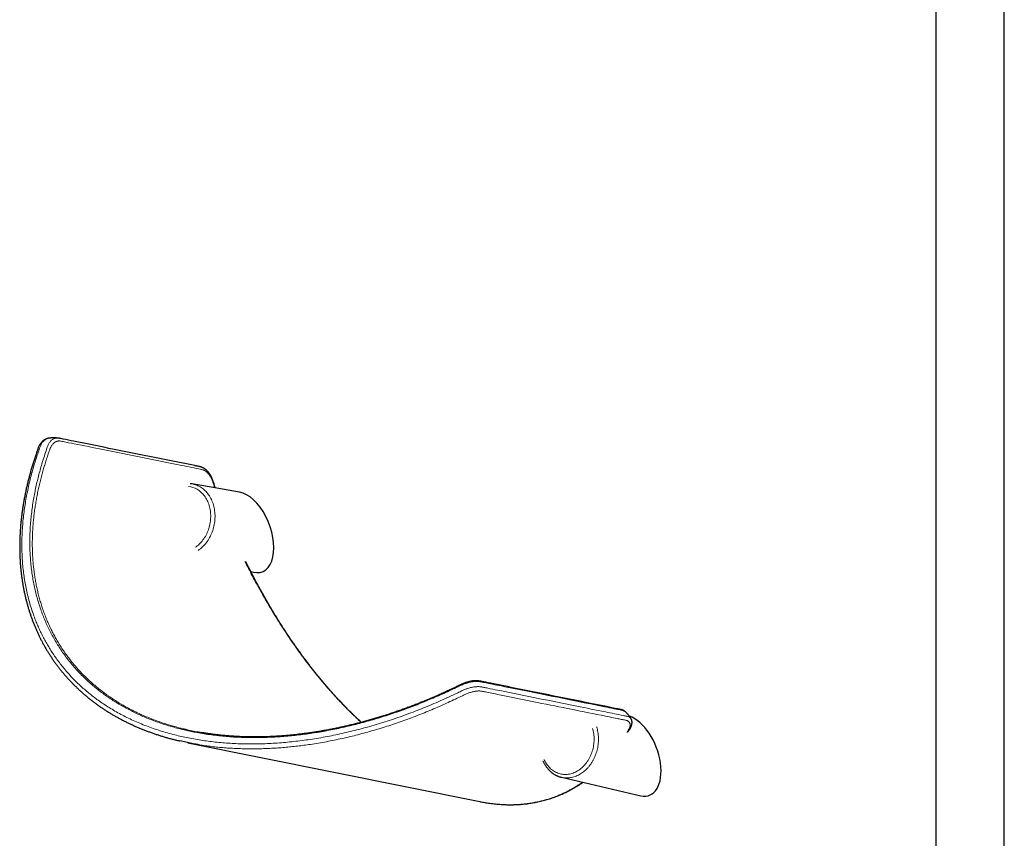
# Model space of a CAD drawing. Header units: millimetres. Extents: x 8 to 2401, y 12 to 2404.
# Tile 17 of 33: x 1979 to 2294, y 594 to 856. Entities that reach past the tile are written whole.
import ezdxf

# ---------------------------------------------------------------- set-up
doc = ezdxf.new("R2010")
doc.units = ezdxf.units.MM

msp = doc.modelspace()

# ---------------------------------------------------------------- linework, layer by layer
at = {"color": 7, "linetype": 'Continuous', "lineweight": 30}
for p, q in [((2271.77, 1019.68), (2271.77, 403.14)), ((2293.67, 403.14), (2293.67, 1017.72)), ((1988.31, 721.94), (1988.29, 721.94)), ((2034.15, 707.32), (2034.16, 707.32)), ((2049.27, 704.73), (2034.16, 707.32)), ((2041.34, 706.09), (2041.2, 706.5)), ((2041.55, 706.05), (2041.39, 706.53)), ((2052.85, 679.34), (2053.72, 679.13)), ((2032.79, 624.62), (2126.06, 605.81)), ((2152.18, 613.57), (2177.47, 607.7))]:
    msp.add_line(p, q, dxfattribs=at)
at = {"color": 252, "linetype": 'Continuous', "lineweight": 0, "flags": 128}
for points in [[(2034.16, 707.32), (2034.42, 707.27), (2034.8, 707.18), (2035.18, 707.07), (2035.56, 706.93), (2035.93, 706.78), (2036.29, 706.61), (2036.65, 706.41), (2036.99, 706.2), (2037.33, 705.97), (2037.66, 705.72), (2037.98, 705.45), (2038.28, 705.17), (2038.58, 704.87), (2038.86, 704.55), (2039.13, 704.22), (2039.39, 703.87), (2039.63, 703.5), (2039.86, 703.12), (2040.08, 702.73), (2040.28, 702.33), (2040.46, 701.91), (2040.63, 701.49), (2040.79, 701.05), (2040.92, 700.6), (2041.05, 700.15), (2041.15, 699.69), (2041.24, 699.22), (2041.31, 698.74), (2041.37, 698.26), (2041.4, 697.78), (2041.42, 697.29), (2041.43, 696.8), (2041.41, 696.31), (2041.38, 695.81), (2041.33, 695.32), (2041.26, 694.83), (2041.18, 694.34), (2041.08, 693.86), (2040.96, 693.38), (2040.83, 692.9), (2040.68, 692.43), (2040.52, 691.96), (2040.33, 691.51), (2040.14, 691.06), (2039.93, 690.62), (2039.7, 690.19), (2039.46, 689.77), (2039.21, 689.36), (2038.94, 688.97), (2038.66, 688.58), (2038.37, 688.21), (2038.07, 687.86), (2037.76, 687.52), (2037.43, 687.2), (2037.1, 686.89), (2036.75, 686.6), (2036.4, 686.33), (2036.04, 686.07), (2035.99, 686.04)], [(2035.22, 687.11), (2035.43, 687.27), (2035.77, 687.53), (2036.1, 687.8), (2036.41, 688.1), (2036.72, 688.41), (2037.02, 688.73), (2037.31, 689.07), (2037.58, 689.43), (2037.84, 689.79), (2038.09, 690.17), (2038.33, 690.56), (2038.55, 690.97), (2038.76, 691.38), (2038.96, 691.8), (2039.13, 692.24), (2039.3, 692.68), (2039.45, 693.12), (2039.58, 693.57), (2039.7, 694.03), (2039.79, 694.49), (2039.88, 694.96), (2039.94, 695.43), (2039.99, 695.89), (2040.02, 696.36), (2040.04, 696.83), (2040.04, 697.3), (2040.02, 697.76), (2039.98, 698.22), (2039.93, 698.68), (2039.86, 699.13), (2039.77, 699.58), (2039.66, 700.02), (2039.54, 700.45), (2039.41, 700.87), (2039.25, 701.28), (2039.09, 701.68), (2038.9, 702.07), (2038.7, 702.45), (2038.49, 702.82), (2038.27, 703.17), (2038.03, 703.51), (2037.77, 703.83), (2037.51, 704.14), (2037.23, 704.43), (2036.94, 704.71), (2036.64, 704.96), (2036.33, 705.2), (2036.01, 705.42), (2035.68, 705.63)], [(2146.57, 619.27), (2146.72, 618.95), (2146.92, 618.57), (2147.13, 618.2), (2147.36, 617.85), (2147.6, 617.52), (2147.85, 617.19), (2148.12, 616.89), (2148.39, 616.6), (2148.68, 616.32), (2148.98, 616.07), (2149.29, 615.83), (2149.61, 615.61), (2149.94, 615.41), (2150.28, 615.22), (2150.62, 615.06), (2150.97, 614.92), (2151.33, 614.79), (2151.69, 614.69), (2152.06, 614.61), (2152.43, 614.55), (2152.81, 614.51), (2153.19, 614.49), (2153.57, 614.49), (2153.95, 614.51), (2154.33, 614.55), (2154.71, 614.62), (2155.09, 614.7), (2155.47, 614.81), (2155.84, 614.93), (2156.21, 615.08), (2156.58, 615.25), (2156.94, 615.43), (2157.3, 615.63), (2157.65, 615.86), (2157.99, 616.1), (2158.33, 616.36), (2158.65, 616.63), (2158.97, 616.92), (2159.28, 617.23), (2159.57, 617.56), (2159.86, 617.9), (2160.13, 618.25), (2160.39, 618.61), (2160.64, 618.99), (2160.88, 619.38), (2161.1, 619.79), (2161.31, 620.2), (2161.5, 620.62), (2161.68, 621.05), (2161.84, 621.49), (2161.99, 621.93), (2162.12, 622.38), (2162.24, 622.84), (2162.34, 623.3), (2162.42, 623.76), (2162.49, 624.23), (2162.54, 624.7), (2162.57, 625.16), (2162.58, 625.63), (2162.58, 626.09), (2162.56, 626.56), (2162.52, 627.02), (2162.47, 627.47), (2162.4, 627.92), (2162.31, 628.37), (2162.21, 628.8), (2162.09, 629.21)]]:
    msp.add_lwpolyline(points, dxfattribs=at)
at = {"color": 252, "linetype": 'Continuous', "lineweight": 0}
msp.add_arc((2032.24, 699.71), 6.84, 59.8572, 83.7914, dxfattribs=at)
at = {"color": 7, "linetype": 'Continuous', "lineweight": 30}
for centre, end_param in [((2051.66, 691.9), 5.9618), ((2175.41, 620.46), 5.861398)]:
    msp.add_ellipse(centre, major_axis=(-4.87, 12.62), ratio=0.558001, start_param=2.779543, end_param=end_param, dxfattribs=at)
for points, knots in [([(1988.21, 721.92), (1988.19, 721.92), (1988.09, 721.91), (1987.9, 721.86), (1987.66, 721.79), (1987.42, 721.71), (1987.2, 721.6), (1986.98, 721.48), (1986.75, 721.34), (1986.53, 721.17), (1986.32, 720.99), (1986.12, 720.8), (1985.93, 720.59), (1985.74, 720.36), (1985.57, 720.12), (1985.4, 719.86), (1985.26, 719.6), (1985.12, 719.34), (1985, 719.07), (1984.88, 718.75), (1984.74, 718.37), (1984.56, 717.86), (1984.27, 717.03), (1983.9, 715.92), (1983.47, 714.61), (1983.07, 713.31), (1982.69, 712.01), (1982.32, 710.71), (1981.98, 709.42), (1981.65, 708.13), (1981.34, 706.84), (1981.05, 705.56), (1980.78, 704.28), (1980.53, 703.01), (1980.3, 701.74), (1980.09, 700.48), (1979.9, 699.22), (1979.72, 697.97), (1979.57, 696.73), (1979.43, 695.49), (1979.31, 694.26), (1979.21, 693.03), (1979.13, 691.81), (1979.07, 690.6), (1979.03, 689.39), (1979.01, 688.19), (1979, 687), (1979.01, 685.81), (1979.04, 684.63), (1979.09, 683.45), (1979.16, 682.29), (1979.25, 681.13), (1979.35, 679.98), (1979.48, 678.84), (1979.62, 677.71), (1979.78, 676.59), (1979.95, 675.48), (1980.15, 674.37), (1980.36, 673.28), (1980.59, 672.19), (1980.83, 671.12), (1981.1, 670.05), (1981.38, 668.99), (1981.67, 667.94), (1981.99, 666.9), (1982.32, 665.88), (1982.67, 664.86), (1983.03, 663.85), (1983.42, 662.86), (1983.81, 661.87), (1984.23, 660.89), (1984.66, 659.93), (1985.11, 658.97), (1985.57, 658.02), (1986.05, 657.08), (1986.55, 656.16), (1987.06, 655.24), (1987.59, 654.34), (1988.13, 653.45), (1988.69, 652.57), (1989.26, 651.7), (1989.85, 650.84), (1990.45, 649.99), (1991.07, 649.16), (1991.7, 648.34), (1992.35, 647.53), (1993.01, 646.73), (1993.69, 645.95), (1994.38, 645.17), (1995.08, 644.41), (1995.8, 643.66), (1996.54, 642.92), (1997.29, 642.19), (1998.05, 641.47), (1998.83, 640.77), (1999.62, 640.08), (2000.42, 639.4), (2001.24, 638.73), (2002.07, 638.08), (2002.92, 637.44), (2003.77, 636.81), (2004.64, 636.19), (2005.53, 635.59), (2006.43, 635), (2007.34, 634.42), (2008.25, 633.86), (2009.18, 633.32), (2010.13, 632.78), (2011.09, 632.26), (2012.05, 631.75), (2013.04, 631.25), (2014.03, 630.77), (2015.03, 630.3), (2016.05, 629.84), (2017.08, 629.4), (2018.12, 628.97), (2019.17, 628.55), (2020.23, 628.15), (2021.31, 627.76), (2022.39, 627.39), (2023.49, 627.02), (2024.6, 626.68), (2025.72, 626.34), (2026.86, 626.02), (2028, 625.72), (2029.11, 625.44), (2029.85, 625.26), (2030.2, 625.18)], [0, 0, 0, 0, 0.000515, 0.002837, 0.005085, 0.007268, 0.009354, 0.011649, 0.013973, 0.016323, 0.018693, 0.021077, 0.023467, 0.025854, 0.028235, 0.030662, 0.033083, 0.035207, 0.037341, 0.039816, 0.042734, 0.046497, 0.052226, 0.062733, 0.073218, 0.083676, 0.094105, 0.104504, 0.114871, 0.125205, 0.135505, 0.145769, 0.155997, 0.166187, 0.176339, 0.186458, 0.196563, 0.206622, 0.216637, 0.22661, 0.236544, 0.246442, 0.256305, 0.266138, 0.275941, 0.285719, 0.295473, 0.305206, 0.314911, 0.324563, 0.334176, 0.343753, 0.353297, 0.362812, 0.372299, 0.381722, 0.391119, 0.400494, 0.409839, 0.419146, 0.428407, 0.437616, 0.446822, 0.456015, 0.465166, 0.474279, 0.483356, 0.492401, 0.501416, 0.510404, 0.519369, 0.528312, 0.537238, 0.546149, 0.555048, 0.563939, 0.572764, 0.581558, 0.590357, 0.599144, 0.607906, 0.616631, 0.625308, 0.63393, 0.642591, 0.651231, 0.659854, 0.668462, 0.677058, 0.685645, 0.694225, 0.702798, 0.711356, 0.719901, 0.728435, 0.736962, 0.745484, 0.754005, 0.76253, 0.770983, 0.779477, 0.787988, 0.796503, 0.805003, 0.813473, 0.8219, 0.830313, 0.838794, 0.847268, 0.855736, 0.864201, 0.872666, 0.881133, 0.889604, 0.898081, 0.906567, 0.915065, 0.923578, 0.932108, 0.940657, 0.949228, 0.957808, 0.966376, 0.97497, 0.983585, 0.992217, 1, 1, 1, 1]), ([(1991.25, 721.98), (1991.17, 721.98), (1991.03, 722), (1990.84, 722.01), (1990.66, 722.03), (1990.46, 722.04), (1990.25, 722.05), (1990.05, 722.05), (1989.89, 722.05), (1989.73, 722.05), (1989.56, 722.05), (1989.36, 722.04), (1989.18, 722.03), (1989.02, 722.02), (1988.86, 722.01), (1988.65, 721.99), (1988.46, 721.97), (1988.34, 721.95), (1988.31, 721.94)], [0, 0, 0, 0, 0.083068, 0.141832, 0.200018, 0.265634, 0.342191, 0.414991, 0.470465, 0.513478, 0.572756, 0.643166, 0.713605, 0.75557, 0.810093, 0.881523, 0.969803, 1, 1, 1, 1]), ([(2041.4, 706.54), (2041.3, 706.81), (2041.13, 707.32), (2040.92, 707.95), (2040.76, 708.42), (2040.63, 708.76), (2040.5, 709.08), (2040.36, 709.4), (2040.2, 709.71), (2040.04, 710.02), (2039.87, 710.31), (2039.68, 710.59), (2039.49, 710.86), (2039.29, 711.11), (2039.08, 711.35), (2038.86, 711.58), (2038.64, 711.8), (2038.4, 711.99), (2038.17, 712.16), (2037.93, 712.32), (2037.68, 712.46), (2037.43, 712.58), (2037.2, 712.67), (2036.99, 712.75), (2036.82, 712.8), (2036.61, 712.85), (2036.37, 712.91), (2036.07, 712.97), (2035.76, 713.02), (2035.49, 713.08), (2035.22, 713.13), (2026.42, 714.9), (2013.45, 717.52), (1999.45, 720.34), (1993.76, 721.49), (1992.32, 721.78), (1991.92, 721.86), (1991.79, 721.89), (1991.68, 721.91), (1991.53, 721.93), (1991.4, 721.96), (1991.29, 721.97), (1991.29, 721.97)], [0, 0, 0, 0, 0.010052, 0.019318, 0.023813, 0.027904, 0.032221, 0.036552, 0.040894, 0.045255, 0.049633, 0.05404, 0.05847, 0.06292, 0.067389, 0.071872, 0.076368, 0.080863, 0.085211, 0.089568, 0.093939, 0.098328, 0.102742, 0.105752, 0.1088, 0.111685, 0.116877, 0.122326, 0.128204, 0.134447, 0.139275, 0.143976, 0.650702, 0.904064, 0.968482, 0.984862, 0.988977, 0.991588, 0.993113, 0.994675, 0.999529, 1, 1, 1, 1]), ([(2034.15, 707.32), (2034.1, 707.33), (2033.94, 707.36), (2033.72, 707.38), (2033.54, 707.4), (2033.49, 707.4)], [0, 0, 0, 0, 0.1926337, 0.7782541, 1, 1, 1, 1]), ([(2054.97, 675.03), (2054.56, 675.8), (2053.73, 677.36), (2052.51, 679.73), (2051.64, 681.48), (2051.18, 682.43), (2051.11, 682.58)], [0, 0, 0, 0, 0.309917, 0.623696, 0.94136, 1, 1, 1, 1]), ([(2055.1, 675.06), (2054.93, 675.38), (2054.61, 675.98), (2054.14, 676.87), (2053.71, 677.69), (2053.3, 678.46), (2052.93, 679.18), (2052.6, 679.83), (2052.3, 680.42), (2052.04, 680.94), (2051.8, 681.41), (2051.59, 681.83), (2051.43, 682.15), (2051.34, 682.34), (2051.31, 682.4)], [0, 0, 0, 0, 0.128693, 0.249625, 0.362803, 0.46823, 0.565905, 0.655831, 0.733522, 0.804322, 0.868229, 0.925236, 0.975338, 1, 1, 1, 1]), ([(2088.18, 631.15), (2088.08, 631.24), (2087.69, 631.6), (2087, 632.25), (2086.11, 633.1), (2085.22, 633.96), (2084.33, 634.84), (2083.45, 635.73), (2082.57, 636.64), (2081.7, 637.56), (2080.82, 638.49), (2079.95, 639.43), (2079.09, 640.39), (2078.23, 641.36), (2077.37, 642.35), (2076.51, 643.35), (2075.66, 644.36), (2074.81, 645.38), (2073.97, 646.42), (2073.13, 647.46), (2072.29, 648.53), (2071.46, 649.6), (2070.63, 650.69), (2069.81, 651.78), (2069, 652.89), (2068.19, 654.01), (2067.38, 655.15), (2066.58, 656.29), (2065.78, 657.45), (2064.99, 658.62), (2064.21, 659.8), (2063.43, 660.98), (2062.65, 662.18), (2061.89, 663.4), (2061.13, 664.62), (2060.37, 665.85), (2059.62, 667.1), (2058.87, 668.36), (2058.14, 669.62), (2057.41, 670.9), (2056.68, 672.18), (2055.97, 673.48), (2055.44, 674.44), (2055.16, 674.98), (2055.11, 675.07)], [0, 0, 0, 0, 0.007564, 0.030958, 0.054419, 0.07794, 0.101517, 0.125141, 0.148806, 0.172509, 0.196226, 0.220049, 0.24392, 0.267847, 0.291837, 0.315897, 0.340036, 0.364238, 0.388424, 0.412749, 0.437182, 0.461692, 0.486244, 0.510807, 0.53537, 0.560203, 0.585079, 0.610006, 0.634993, 0.660047, 0.685176, 0.710389, 0.735693, 0.761097, 0.786609, 0.812238, 0.837991, 0.863878, 0.889784, 0.915704, 0.941768, 0.967966, 0.99429, 1, 1, 1, 1]), ([(2172.65, 634.46), (2172.63, 634.48), (2172.56, 634.55), (2172.42, 634.66), (2172.24, 634.78), (2172.05, 634.9), (2171.84, 635), (2171.61, 635.09), (2171.38, 635.16), (2171.12, 635.23), (2170.83, 635.29), (2170.51, 635.35), (2170.2, 635.41), (2160.98, 637.29), (2147.63, 639.96), (2133.77, 642.76), (2128.61, 643.8), (2127.67, 643.99), (2127.17, 644.09), (2126.83, 644.16), (2126.55, 644.22), (2126.28, 644.28), (2126.02, 644.33), (2125.77, 644.37), (2125.51, 644.4), (2125.25, 644.42), (2124.97, 644.44), (2124.68, 644.44), (2124.37, 644.42), (2124.05, 644.4), (2123.73, 644.36), (2123.4, 644.3), (2123.06, 644.24), (2122.73, 644.16), (2122.39, 644.08), (2122.05, 643.98), (2121.71, 643.88), (2121.37, 643.76), (2121.03, 643.64), (2120.71, 643.51), (2120.39, 643.37), (2120.07, 643.23), (2119.73, 643.08), (2119.35, 642.89), (2118.89, 642.66), (2118.3, 642.37), (2117.36, 641.93), (2116.13, 641.35), (2114.67, 640.68), (2113.21, 640.02), (2111.75, 639.38), (2110.29, 638.75), (2108.82, 638.14), (2107.36, 637.54), (2105.89, 636.96), (2104.43, 636.39), (2102.96, 635.84), (2101.5, 635.31), (2100.04, 634.79), (2098.57, 634.29), (2097.11, 633.8), (2095.66, 633.33), (2094.2, 632.87), (2092.75, 632.43), (2091.3, 632.01), (2089.85, 631.6), (2088.41, 631.21), (2086.96, 630.83), (2085.53, 630.47), (2084.09, 630.12), (2082.65, 629.79), (2081.22, 629.47), (2079.79, 629.17), (2078.37, 628.89), (2076.95, 628.62), (2075.54, 628.37), (2074.14, 628.13), (2072.73, 627.91), (2071.34, 627.71), (2069.95, 627.52), (2068.57, 627.35), (2067.19, 627.19), (2065.82, 627.05), (2064.45, 626.92), (2063.1, 626.81), (2061.75, 626.72), (2060.4, 626.64), (2059.06, 626.57), (2057.73, 626.52), (2056.41, 626.49), (2055.1, 626.47), (2053.8, 626.46), (2052.5, 626.48), (2051.21, 626.5), (2049.93, 626.54), (2048.66, 626.6), (2047.39, 626.67), (2046.13, 626.76), (2044.88, 626.86), (2043.64, 626.98), (2042.41, 627.11), (2041.19, 627.26), (2039.98, 627.42), (2038.78, 627.59), (2037.84, 627.74), (2037.3, 627.83), (2037.16, 627.86)], [0, 0, 0, 0, 0.000733, 0.002628, 0.004565, 0.006547, 0.008574, 0.010639, 0.012727, 0.015026, 0.01768, 0.02078, 0.023955, 0.027002, 0.288851, 0.416084, 0.431794, 0.439646, 0.443572, 0.446528, 0.449481, 0.452044, 0.454401, 0.456619, 0.458734, 0.46077, 0.46295, 0.465119, 0.467391, 0.469656, 0.471913, 0.474163, 0.476408, 0.478645, 0.480833, 0.483002, 0.485156, 0.487298, 0.489434, 0.491567, 0.493457, 0.495414, 0.497549, 0.499909, 0.502664, 0.506358, 0.511229, 0.520431, 0.529611, 0.538764, 0.547891, 0.556989, 0.566058, 0.575098, 0.584107, 0.593085, 0.602032, 0.610947, 0.61983, 0.628683, 0.63752, 0.646315, 0.655072, 0.663792, 0.672478, 0.681132, 0.689756, 0.698353, 0.706925, 0.715475, 0.724005, 0.732516, 0.740999, 0.749433, 0.757834, 0.766202, 0.774543, 0.782857, 0.791149, 0.79938, 0.807597, 0.815798, 0.823973, 0.832113, 0.840209, 0.848256, 0.856322, 0.864363, 0.872368, 0.880339, 0.888279, 0.896191, 0.904076, 0.911939, 0.919781, 0.927606, 0.935415, 0.943212, 0.950999, 0.958778, 0.96648, 0.974186, 0.981894, 0.989589, 0.997257, 1, 1, 1, 1]), ([(2174.34, 632.36), (2174.31, 632.41), (2174.24, 632.52), (2174.15, 632.65), (2174.07, 632.77), (2174.01, 632.87), (2173.93, 632.97), (2173.85, 633.08), (2173.77, 633.2), (2173.69, 633.3), (2173.61, 633.4), (2173.52, 633.51), (2173.41, 633.64), (2173.3, 633.77), (2173.19, 633.89), (2173.09, 634), (2172.99, 634.12), (2172.86, 634.25), (2172.75, 634.36), (2172.69, 634.42), (2172.68, 634.43)], [0, 0, 0, 0, 0.0707459, 0.1397571, 0.186923, 0.2270167, 0.2744435, 0.329067, 0.3812702, 0.4348309, 0.4771286, 0.5282915, 0.5932196, 0.6642585, 0.7256803, 0.7726772, 0.8285738, 0.9040511, 0.9845926, 1, 1, 1, 1]), ([(2174.01, 629.7), (2173.98, 629.6), (2173.91, 629.41), (2173.76, 629.11), (2173.59, 628.82), (2173.41, 628.51), (2173.24, 628.21), (2173.12, 628), (2173.07, 627.91)], [0, 0, 0, 0, 0.160445, 0.331142, 0.49545, 0.652025, 0.854626, 1, 1, 1, 1]), ([(2173.48, 628.07), (2173.48, 628.08), (2173.56, 628.22), (2173.71, 628.49), (2173.94, 628.89), (2174.17, 629.3), (2174.29, 629.58), (2174.35, 629.71)], [0, 0, 0, 0, 0.013406, 0.253676, 0.498393, 0.747373, 1, 1, 1, 1]), ([(2174.35, 629.71), (2174.35, 629.71), (2174.34, 629.68), (2174.28, 629.67), (2174.17, 629.67), (2174.07, 629.69), (2174.01, 629.7)], [0, 0, 0, 0, 0.157774, 0.437922, 0.718249, 1, 1, 1, 1]), ([(2174.35, 629.71), (2174.36, 629.74), (2174.41, 629.83), (2174.48, 629.99), (2174.55, 630.19), (2174.61, 630.4), (2174.66, 630.62), (2174.69, 630.86), (2174.7, 631.09), (2174.69, 631.31), (2174.66, 631.53), (2174.61, 631.74), (2174.55, 631.94), (2174.47, 632.14), (2174.4, 632.28), (2174.35, 632.35), (2174.34, 632.36)], [0, 0, 0, 0, 0.027788, 0.106761, 0.177469, 0.24908, 0.336975, 0.422957, 0.507333, 0.589913, 0.670226, 0.749621, 0.828225, 0.906207, 0.983767, 1, 1, 1, 1]), ([(2031.46, 629.03), (2031.63, 628.99), (2032.47, 628.78), (2033.99, 628.45), (2035.72, 628.11), (2036.79, 627.93), (2037.17, 627.86)], [0, 0, 0, 0, 0.0931509, 0.4483913, 0.8038549, 1, 1, 1, 1]), ([(2036.29, 623.99), (2035.85, 624.06), (2034.76, 624.23), (2033.05, 624.56), (2031.47, 624.89), (2030.53, 625.11), (2030.21, 625.18)], [0, 0, 0, 0, 0.216112, 0.527854, 0.8407, 1, 1, 1, 1]), ([(2146.19, 618.87), (2146.2, 618.85), (2146.26, 618.69), (2146.4, 618.41), (2146.59, 618.03), (2146.81, 617.65), (2147.03, 617.3), (2147.27, 616.95), (2147.52, 616.61), (2147.78, 616.29), (2148.06, 615.99), (2148.34, 615.7), (2148.64, 615.42), (2148.95, 615.16), (2149.26, 614.92), (2149.58, 614.69), (2149.92, 614.48), (2150.26, 614.29), (2150.61, 614.11), (2150.96, 613.96), (2151.32, 613.82), (2151.69, 613.7), (2151.97, 613.62), (2152.14, 613.58), (2152.18, 613.57)], [0, 0, 0, 0, 0.007848, 0.057185, 0.106492, 0.155763, 0.204993, 0.254175, 0.303305, 0.352376, 0.401383, 0.450321, 0.499187, 0.547978, 0.596691, 0.645327, 0.693887, 0.742373, 0.790791, 0.839145, 0.887444, 0.935698, 0.983914, 1, 1, 1, 1]), ([(2128.1, 605.44), (2128.18, 605.43), (2128.56, 605.37), (2129.25, 605.27), (2130.15, 605.15), (2131.05, 605.05), (2131.95, 604.97), (2132.85, 604.9), (2133.74, 604.85), (2134.64, 604.82), (2135.52, 604.81), (2136.41, 604.81), (2137.29, 604.83), (2138.17, 604.87), (2139.04, 604.93), (2139.91, 605), (2140.77, 605.09), (2141.63, 605.2), (2142.49, 605.32), (2143.34, 605.47), (2144.18, 605.63), (2145.02, 605.81), (2145.86, 606), (2146.69, 606.22), (2147.52, 606.45), (2148.33, 606.7), (2149.15, 606.96), (2149.95, 607.25), (2150.75, 607.55), (2151.55, 607.87), (2152.34, 608.21), (2153.12, 608.56), (2153.9, 608.94), (2154.67, 609.33), (2155.44, 609.74), (2156.2, 610.17), (2156.95, 610.61), (2157.69, 611.07), (2158.39, 611.53), (2158.83, 611.84), (2159.04, 611.98)], [0, 0, 0, 0, 0.006534, 0.032279, 0.058019, 0.083671, 0.10963, 0.135629, 0.161674, 0.187774, 0.213935, 0.240166, 0.266476, 0.292807, 0.319151, 0.345629, 0.37221, 0.398867, 0.425567, 0.452279, 0.478937, 0.505917, 0.532932, 0.559991, 0.587103, 0.614276, 0.641519, 0.668842, 0.696252, 0.72376, 0.751375, 0.779106, 0.806962, 0.834953, 0.863101, 0.891125, 0.91926, 0.947567, 0.976033, 1, 1, 1, 1]), ([(2126.06, 605.82), (2126.2, 605.79), (2126.85, 605.65), (2127.49, 605.53), (2127.99, 605.46), (2128, 605.46)], [0, 0, 0, 0, 0.213081, 0.994571, 1, 1, 1, 1])]:
    msp.add_open_spline(points, degree=3, knots=knots, dxfattribs=at)
at = {"color": 252, "linetype": 'Continuous', "lineweight": 0}
for points, knots in [([(1988.29, 721.94), (1988.19, 721.92), (1987.96, 721.88), (1987.63, 721.76), (1987.29, 721.58), (1986.97, 721.35), (1986.66, 721.06), (1986.37, 720.72), (1986.11, 720.36), (1985.9, 719.98), (1985.71, 719.6), (1985.54, 719.19), (1985.22, 718.31), (1984.76, 716.97), (1984.17, 715.19), (1983.57, 713.22), (1982.96, 711.09), (1982.35, 708.78), (1981.81, 706.47), (1981.32, 704.16), (1980.9, 701.85), (1980.53, 699.53), (1980.23, 697.2), (1979.99, 694.87), (1979.82, 692.55), (1979.71, 690.22), (1979.68, 687.91), (1979.71, 685.62), (1979.81, 683.37), (1979.98, 681.14), (1980.23, 678.93), (1980.54, 676.74), (1980.93, 674.55), (1981.39, 672.38), (1981.93, 670.21), (1982.55, 668.06), (1983.19, 666.11), (1983.84, 664.35), (1984.46, 662.79), (1985.13, 661.24), (1985.85, 659.71), (1986.61, 658.19), (1987.42, 656.69), (1988.28, 655.22), (1989.19, 653.76), (1990.15, 652.33), (1991.15, 650.92), (1992.2, 649.54), (1993.31, 648.17), (1994.48, 646.82), (1995.7, 645.49), (1996.97, 644.19), (1998.29, 642.93), (1999.67, 641.69), (2001.09, 640.49), (2002.56, 639.33), (2004.13, 638.16), (2005.81, 637), (2007.6, 635.85), (2009.44, 634.74), (2011.33, 633.69), (2013.28, 632.68), (2015.3, 631.73), (2017.37, 630.82), (2019.51, 629.96), (2021.69, 629.17), (2023.93, 628.42), (2026.21, 627.74), (2028.47, 627.13), (2030.71, 626.6), (2032.93, 626.13), (2035.18, 625.71), (2037.45, 625.34), (2039.76, 625.03), (2042.1, 624.76), (2044.48, 624.55), (2046.9, 624.39), (2049.33, 624.29), (2051.79, 624.24), (2054.27, 624.24), (2056.79, 624.29), (2059.36, 624.4), (2061.98, 624.57), (2064.61, 624.79), (2067.25, 625.07), (2069.91, 625.4), (2072.58, 625.79), (2075.26, 626.23), (2077.96, 626.73), (2080.67, 627.28), (2083.37, 627.89), (2086.08, 628.54), (2088.81, 629.25), (2091.56, 630.02), (2094.34, 630.86), (2097.12, 631.74), (2099.88, 632.67), (2102.64, 633.65), (2105.37, 634.68), (2108.07, 635.74), (2110.73, 636.84), (2113.45, 638.02), (2116.21, 639.26), (2118.32, 640.25), (2119.73, 640.94), (2120.38, 641.26), (2120.95, 641.51), (2121.45, 641.71), (2121.98, 641.9), (2122.54, 642.08), (2123.12, 642.24), (2123.7, 642.36), (2124.25, 642.46), (2124.79, 642.52), (2125.3, 642.56), (2125.79, 642.56), (2126.25, 642.52), (2126.68, 642.45), (2127.09, 642.37), (2127.48, 642.28), (2128.25, 642.12), (2129.92, 641.79), (2139.63, 639.81), (2151.9, 637.36), (2165.04, 634.7), (2170.19, 633.67), (2172.47, 633.21), (2172.95, 633.12), (2173.33, 633.04), (2173.63, 632.94), (2173.89, 632.81), (2174.11, 632.64), (2174.26, 632.49), (2174.32, 632.38), (2174.34, 632.36)], [0, 0, 0, 0, 0.0016855, 0.0036254, 0.0055585, 0.0074935, 0.0094356, 0.0113775, 0.013312, 0.0149176, 0.016527, 0.0181386, 0.0197471, 0.0263173, 0.0328998, 0.0394823, 0.0479575, 0.0564335, 0.0649086, 0.0734196, 0.0819316, 0.0904425, 0.0990717, 0.107702, 0.1163311, 0.1250044, 0.1336788, 0.142352, 0.150829, 0.1593073, 0.1677843, 0.1763107, 0.1848384, 0.1933647, 0.2020567, 0.2107502, 0.2194421, 0.2260078, 0.232575, 0.2391422, 0.2457078, 0.2523343, 0.2589625, 0.2655906, 0.272217, 0.2789006, 0.2855861, 0.2922715, 0.298955, 0.3058304, 0.3127078, 0.3195853, 0.3264606, 0.3334069, 0.3403556, 0.3473042, 0.3542505, 0.3619622, 0.3696755, 0.3773873, 0.3851572, 0.3929288, 0.4006987, 0.4086518, 0.4166066, 0.4245597, 0.4325752, 0.4405924, 0.448608, 0.4560593, 0.4635119, 0.4709633, 0.478462, 0.4859621, 0.4934609, 0.5011019, 0.5087442, 0.5163852, 0.524072, 0.53176, 0.5394468, 0.5474695, 0.5554936, 0.5635164, 0.5715851, 0.579655, 0.5877238, 0.5959269, 0.6041312, 0.6123344, 0.6205795, 0.6288258, 0.637071, 0.6456159, 0.6541619, 0.6627069, 0.6712923, 0.6798788, 0.6884643, 0.6969179, 0.7053724, 0.713826, 0.7229031, 0.7319802, 0.7343338, 0.7366869, 0.7382741, 0.7398632, 0.7414501, 0.7433467, 0.7452503, 0.7471541, 0.7490511, 0.7509454, 0.7528462, 0.7547469, 0.7566413, 0.758562, 0.7604851, 0.7624109, 0.7643353, 0.772053, 0.7874884, 0.9099146, 0.9558496, 0.9844413, 0.9871726, 0.9899033, 0.991745, 0.9935888, 0.9954295, 0.9973403, 0.9992578, 1, 1, 1, 1]), ([(2172.68, 634.43), (2172.67, 634.44), (2172.62, 634.51), (2172.46, 634.62), (2172.21, 634.76), (2171.85, 634.89), (2171.37, 635.01), (2170.78, 635.14), (2170.17, 635.26), (2169.54, 635.37), (2168.11, 635.65), (2158.94, 637.53), (2146.85, 639.93), (2134.08, 642.53), (2128.88, 643.55), (2126.66, 644.02), (2126.05, 644.13), (2125.66, 644.18), (2125.22, 644.21), (2124.74, 644.2), (2124.22, 644.17), (2123.68, 644.1), (2123.12, 644), (2122.55, 643.87), (2121.96, 643.7), (2121.37, 643.51), (2120.78, 643.3), (2120.2, 643.05), (2119.63, 642.79), (2119.07, 642.52), (2117.95, 641.98), (2116.26, 641.18), (2113.98, 640.14), (2111.7, 639.13), (2109.42, 638.17), (2107.13, 637.23), (2104.83, 636.33), (2102.51, 635.47), (2100.18, 634.63), (2097.84, 633.83), (2095.48, 633.06), (2093.1, 632.33), (2090.7, 631.63), (2088.28, 630.97), (2085.85, 630.34), (2083.4, 629.76), (2080.95, 629.21), (2078.49, 628.71), (2076.03, 628.25), (2073.6, 627.84), (2071.19, 627.48), (2068.81, 627.17), (2066.43, 626.9), (2064.06, 626.68), (2061.68, 626.5), (2059.3, 626.37), (2056.93, 626.28), (2054.55, 626.25), (2052.16, 626.26), (2049.76, 626.33), (2047.37, 626.44), (2045, 626.62), (2042.63, 626.84), (2040.28, 627.13), (2037.95, 627.47), (2035.8, 627.84), (2033.8, 628.23), (2031.97, 628.63), (2030.16, 629.06), (2028.37, 629.54), (2026.59, 630.05), (2024.83, 630.6), (2023.1, 631.19), (2021.38, 631.83), (2019.67, 632.51), (2017.97, 633.23), (2016.31, 633.99), (2014.67, 634.79), (2013.06, 635.63), (2011.48, 636.52), (2009.93, 637.44), (2008.36, 638.44), (2006.75, 639.53), (2005.13, 640.71), (2003.55, 641.93), (2002.02, 643.21), (2000.55, 644.53), (1999.11, 645.91), (1997.73, 647.33), (1996.39, 648.81), (1995.11, 650.33), (1993.89, 651.9), (1992.72, 653.5), (1991.62, 655.13), (1990.6, 656.77), (1989.64, 658.44), (1988.74, 660.14), (1987.9, 661.86), (1987.11, 663.62), (1986.38, 665.42), (1985.71, 667.25), (1985.1, 669.12), (1984.54, 671.01), (1984.04, 672.93), (1983.61, 674.87), (1983.22, 676.87), (1982.9, 678.95), (1982.63, 681.09), (1982.43, 683.25), (1982.3, 685.43), (1982.23, 687.62), (1982.23, 689.84), (1982.3, 692.08), (1982.43, 694.35), (1982.63, 696.62), (1982.89, 698.91), (1983.22, 701.2), (1983.59, 703.38), (1983.99, 705.44), (1984.41, 707.38), (1984.87, 709.33), (1985.38, 711.27), (1985.93, 713.22), (1986.54, 715.25), (1987.06, 716.81), (1987.43, 717.93), (1987.61, 718.49), (1987.8, 719.04), (1988, 719.55), (1988.22, 720.02), (1988.45, 720.43), (1988.71, 720.79), (1988.99, 721.12), (1989.29, 721.39), (1989.6, 721.61), (1989.92, 721.79), (1990.26, 721.91), (1990.61, 721.98), (1990.95, 722), (1991.18, 721.98), (1991.29, 721.97)], [0, 0, 0, 0, 0.000148, 0.002062, 0.003976, 0.005882, 0.008956, 0.012032, 0.015113, 0.018196, 0.021276, 0.036678, 0.15916, 0.205016, 0.232581, 0.237845, 0.239612, 0.241382, 0.243149, 0.245081, 0.24702, 0.248958, 0.25089, 0.252824, 0.254767, 0.256708, 0.258643, 0.260497, 0.262354, 0.264215, 0.266075, 0.273534, 0.281004, 0.288474, 0.295854, 0.303234, 0.310615, 0.317994, 0.325417, 0.332841, 0.340265, 0.347688, 0.355259, 0.362831, 0.370404, 0.377974, 0.385602, 0.393231, 0.40086, 0.408488, 0.41587, 0.423254, 0.430637, 0.438019, 0.445465, 0.452913, 0.46036, 0.467806, 0.475472, 0.483141, 0.49081, 0.498476, 0.506228, 0.513983, 0.521738, 0.529489, 0.535794, 0.542101, 0.548408, 0.554713, 0.561071, 0.567431, 0.573791, 0.580149, 0.586683, 0.593218, 0.599753, 0.606287, 0.612883, 0.619481, 0.626079, 0.632675, 0.64019, 0.647707, 0.655223, 0.662791, 0.670361, 0.677929, 0.685661, 0.693394, 0.701126, 0.708912, 0.7167, 0.724486, 0.732075, 0.739665, 0.747254, 0.75489, 0.762526, 0.770162, 0.777935, 0.785709, 0.793481, 0.801297, 0.809115, 0.816931, 0.825322, 0.833715, 0.842106, 0.850544, 0.858984, 0.867423, 0.875998, 0.884575, 0.893151, 0.901769, 0.910389, 0.919007, 0.926266, 0.933525, 0.940784, 0.948065, 0.955347, 0.962628, 0.97091, 0.972983, 0.975057, 0.977128, 0.979198, 0.9811, 0.98301, 0.984921, 0.986824, 0.988724, 0.990632, 0.992539, 0.99444, 0.996365, 0.998295, 1, 1, 1, 1]), ([(2041.2, 706.5), (2041.08, 706.84), (2040.91, 707.34), (2040.69, 708.01), (2040.51, 708.51), (2040.31, 708.98), (2040.08, 709.43), (2039.84, 709.85), (2039.58, 710.24), (2039.31, 710.59), (2039.02, 710.9), (2038.72, 711.18), (2038.41, 711.42), (2038.09, 711.62), (2037.76, 711.78), (2037.42, 711.89), (2035.1, 712.42), (2024.5, 714.41), (2010.94, 717.24), (1998.3, 719.8), (1993.84, 720.67), (1992.31, 721), (1991.89, 721.07), (1991.6, 721.08), (1991.38, 721.07), (1991.13, 721.03), (1990.85, 720.95), (1990.53, 720.82), (1990.22, 720.65), (1989.93, 720.42), (1989.65, 720.16), (1989.39, 719.85), (1989.15, 719.49), (1988.95, 719.13), (1988.79, 718.76), (1988.65, 718.41), (1988.44, 717.81), (1988.09, 716.8), (1987.61, 715.37), (1987.11, 713.79), (1986.63, 712.18), (1986.16, 710.54), (1985.71, 708.83), (1985.3, 707.12), (1984.91, 705.4), (1984.57, 703.69), (1984.25, 701.98), (1983.97, 700.26), (1983.72, 698.54), (1983.51, 696.82), (1983.34, 695.09), (1983.2, 693.37), (1983.11, 691.65), (1983.05, 689.93), (1983.03, 688.21), (1983.05, 686.5), (1983.11, 684.81), (1983.21, 683.14), (1983.35, 681.5), (1983.53, 679.86), (1983.74, 678.23), (1984, 676.6), (1984.31, 674.99), (1984.65, 673.38), (1985.04, 671.78), (1985.47, 670.18), (1985.95, 668.59), (1986.47, 667.02), (1987.05, 665.45), (1987.66, 663.91), (1988.32, 662.37), (1989.03, 660.86), (1989.78, 659.38), (1990.57, 657.93), (1991.4, 656.51), (1992.27, 655.12), (1993.19, 653.74), (1994.16, 652.39), (1995.17, 651.06), (1996.23, 649.75), (1997.34, 648.46), (1998.5, 647.2), (1999.71, 645.95), (2000.97, 644.74), (2002.29, 643.55), (2003.64, 642.39), (2004.93, 641.37), (2006.14, 640.46), (2007.12, 639.75), (2008.27, 638.95), (2009.6, 638.08), (2011.25, 637.06), (2012.94, 636.09), (2014.57, 635.22), (2016.11, 634.45), (2017.69, 633.7), (2019.44, 632.94), (2021.35, 632.16), (2023.31, 631.43), (2025.18, 630.8), (2026.94, 630.24), (2028.6, 629.76), (2030.1, 629.36), (2031.06, 629.12), (2031.46, 629.03)], [0, 0, 0, 0, 0.004665, 0.006998, 0.009332, 0.011654, 0.014004, 0.016371, 0.018765, 0.021085, 0.02343, 0.025791, 0.028175, 0.030563, 0.032973, 0.035398, 0.037839, 0.083251, 0.264901, 0.331442, 0.356803, 0.361441, 0.364535, 0.366092, 0.36765, 0.369216, 0.371611, 0.37403, 0.376466, 0.378928, 0.381324, 0.383748, 0.38619, 0.388663, 0.390562, 0.392464, 0.394366, 0.400088, 0.408677, 0.417267, 0.425288, 0.434367, 0.443449, 0.452541, 0.461636, 0.470749, 0.479864, 0.489019, 0.498178, 0.5074, 0.516625, 0.525893, 0.535164, 0.544456, 0.553752, 0.563063, 0.572376, 0.581456, 0.590539, 0.599637, 0.608738, 0.617864, 0.626994, 0.636181, 0.645372, 0.654653, 0.663938, 0.673284, 0.682635, 0.692017, 0.701403, 0.71081, 0.720222, 0.729417, 0.738617, 0.747839, 0.757066, 0.766328, 0.775594, 0.784941, 0.794293, 0.803772, 0.813257, 0.822826, 0.832402, 0.84202, 0.851644, 0.858883, 0.866124, 0.870955, 0.881042, 0.891136, 0.901252, 0.911375, 0.919536, 0.927701, 0.938001, 0.948309, 0.958681, 0.969061, 0.977427, 0.985797, 0.994185, 1, 1, 1, 1]), ([(2041.2, 706.5), (2041.25, 706.5), (2041.34, 706.48), (2041.4, 706.5), (2041.38, 706.53), (2041.38, 706.53)], [0, 0, 0, 0, 0.421038, 0.842206, 1, 1, 1, 1]), ([(2055.1, 675.06), (2055.1, 675.06), (2055.12, 675.03), (2055.09, 675.01), (2055.01, 675.02), (2054.97, 675.03)], [0, 0, 0, 0, 0.114998, 0.55762, 1, 1, 1, 1]), ([(2088.12, 631.13), (2088.1, 631.15), (2087.57, 631.63), (2086.55, 632.59), (2085.05, 634.04), (2083.56, 635.53), (2082.08, 637.05), (2080.62, 638.61), (2079.05, 640.32), (2077.4, 642.19), (2075.66, 644.22), (2073.95, 646.3), (2072.25, 648.43), (2070.59, 650.59), (2068.93, 652.81), (2067.3, 655.08), (2065.69, 657.39), (2064.11, 659.74), (2062.55, 662.12), (2061.03, 664.54), (2059.64, 666.82), (2058.37, 668.97), (2057.21, 670.98), (2056.08, 673), (2055.34, 674.35), (2054.97, 675.03)], [0, 0, 0, 0, 0.00157, 0.041005, 0.080429, 0.120219, 0.160021, 0.199823, 0.239614, 0.28848, 0.337356, 0.386223, 0.435434, 0.484655, 0.533866, 0.584095, 0.634334, 0.684563, 0.735113, 0.785671, 0.83622, 0.877161, 0.91811, 0.959059, 1, 1, 1, 1]), ([(2174.01, 629.7), (2174.04, 629.77), (2174.08, 629.93), (2174.12, 630.18), (2174.12, 630.43), (2174.08, 630.68), (2174, 630.92), (2173.87, 631.13), (2173.7, 631.32), (2173.49, 631.49), (2173.24, 631.62), (2172.95, 631.74), (2172.52, 631.84), (2171.96, 631.96), (2171.05, 632.14), (2169.58, 632.44), (2161.13, 634.14), (2148.97, 636.6), (2136.03, 639.2), (2130, 640.42), (2127.92, 640.84), (2127.22, 640.98), (2126.71, 641.08), (2126.28, 641.15), (2125.91, 641.17), (2125.5, 641.17), (2125.07, 641.14), (2124.6, 641.08), (2124.13, 640.99), (2123.63, 640.87), (2123.12, 640.73), (2122.6, 640.56), (2122.08, 640.37), (2121.57, 640.15), (2121.05, 639.91), (2119.95, 639.37), (2118.25, 638.55), (2115.94, 637.48), (2113.62, 636.43), (2111.28, 635.42), (2108.93, 634.44), (2106.57, 633.5), (2104.19, 632.59), (2101.8, 631.71), (2099.39, 630.87), (2096.97, 630.06), (2094.53, 629.29), (2092.08, 628.55), (2089.6, 627.85), (2087.1, 627.19), (2084.59, 626.56), (2082.07, 625.98), (2079.54, 625.44), (2077.01, 624.95), (2074.47, 624.5), (2072.09, 624.12), (2069.85, 623.81), (2067.77, 623.55), (2065.69, 623.32), (2063.62, 623.12), (2061.54, 622.96), (2059.47, 622.84), (2057.39, 622.74), (2055.31, 622.69), (2053.23, 622.67), (2051.15, 622.68), (2049.07, 622.74), (2047, 622.83), (2044.93, 622.96), (2042.88, 623.14), (2040.84, 623.35), (2038.84, 623.6), (2037.32, 623.81), (2036.49, 623.95), (2036.29, 623.99)], [0, 0, 0, 0, 0.002474, 0.004959, 0.008077, 0.011218, 0.014406, 0.017616, 0.020733, 0.023872, 0.027053, 0.030257, 0.033433, 0.039802, 0.046172, 0.058912, 0.08121, 0.28435, 0.401486, 0.445863, 0.454349, 0.460006, 0.465664, 0.468495, 0.471643, 0.474813, 0.478027, 0.481264, 0.484414, 0.487586, 0.490804, 0.494049, 0.497133, 0.50024, 0.503393, 0.506562, 0.520573, 0.534589, 0.548614, 0.562644, 0.576654, 0.590673, 0.604697, 0.618757, 0.632823, 0.646926, 0.661035, 0.67528, 0.689531, 0.703919, 0.718314, 0.732756, 0.747205, 0.761703, 0.776208, 0.790727, 0.802622, 0.814525, 0.826433, 0.838372, 0.850316, 0.862293, 0.874275, 0.886375, 0.89848, 0.910704, 0.922934, 0.935204, 0.94748, 0.959798, 0.972121, 0.984457, 0.996352, 1, 1, 1, 1]), ([(2163.39, 629.66), (2163.39, 629.66), (2163.48, 629.39), (2163.62, 628.82), (2163.8, 627.98), (2163.91, 627.11), (2163.97, 626.22), (2163.97, 625.33), (2163.91, 624.43), (2163.8, 623.54), (2163.63, 622.65), (2163.4, 621.78), (2163.13, 620.92), (2162.79, 620.09), (2162.41, 619.29), (2161.98, 618.52), (2161.51, 617.79), (2160.99, 617.1), (2160.43, 616.46), (2159.84, 615.88), (2159.22, 615.34), (2158.57, 614.87), (2157.89, 614.45), (2157.2, 614.1), (2156.49, 613.82), (2155.76, 613.6), (2155.03, 613.46), (2154.3, 613.38), (2153.57, 613.37), (2152.86, 613.43), (2152.4, 613.52), (2152.18, 613.57)], [0, 0, 0, 0, 0.00081, 0.036569, 0.072328, 0.108087, 0.143847, 0.179606, 0.215365, 0.251124, 0.286883, 0.322642, 0.358401, 0.39416, 0.429919, 0.465678, 0.501437, 0.537196, 0.572955, 0.608714, 0.644473, 0.680232, 0.715992, 0.751751, 0.78751, 0.823269, 0.859028, 0.894787, 0.930546, 0.966305, 1, 1, 1, 1]), ([(2128, 605.46), (2128.49, 605.38), (2129.49, 605.23), (2130.97, 605.06), (2132.41, 604.93), (2133.82, 604.85), (2135.19, 604.81), (2136.54, 604.82), (2137.88, 604.86), (2139.21, 604.95), (2140.53, 605.08), (2141.83, 605.24), (2143.13, 605.45), (2144.42, 605.7), (2145.69, 606), (2146.95, 606.33), (2148.2, 606.7), (2149.43, 607.11), (2150.64, 607.57), (2151.83, 608.06), (2152.97, 608.57), (2154.07, 609.11), (2155.11, 609.66), (2156.14, 610.25), (2157.16, 610.86), (2158.07, 611.45), (2158.64, 611.85), (2158.88, 612.01)], [0, 0, 0, 0, 0.04197, 0.084324, 0.126677, 0.166753, 0.206829, 0.246977, 0.287125, 0.327484, 0.367844, 0.408272, 0.448701, 0.489896, 0.531092, 0.572355, 0.613618, 0.655079, 0.69654, 0.738065, 0.77959, 0.817926, 0.856263, 0.894646, 0.933029, 0.971548, 1, 1, 1, 1])]:
    msp.add_open_spline(points, degree=3, knots=knots, dxfattribs=at)

doc.saveas('drawing.dxf')
